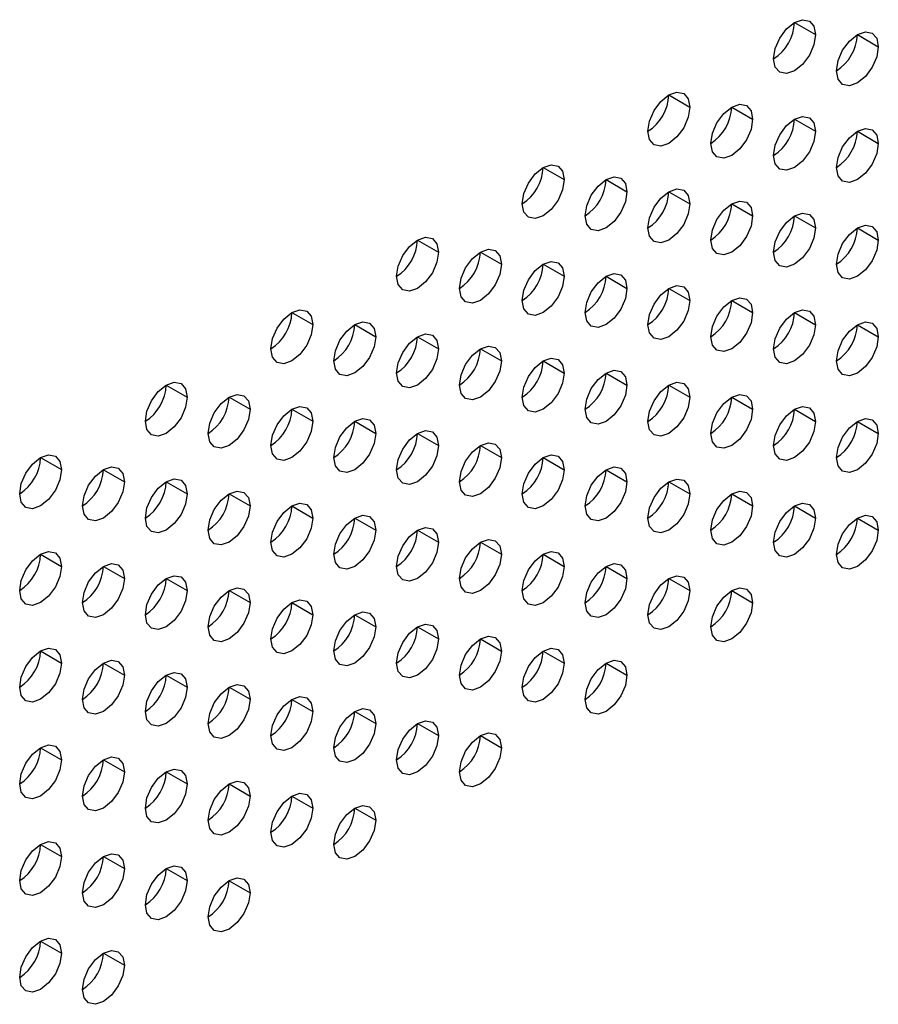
# Model space of a CAD drawing. Header units: millimetres. Extents: x 0 to 1118, y 0 to 864.
# Tile 189 of 256: x 947.43 to 951.06, y 675.87 to 680.02. Entities that reach past the tile are written whole.
import ezdxf

# ---------------------------------------------------------------- set-up
doc = ezdxf.new("R2010")
doc.units = ezdxf.units.MM

msp = doc.modelspace()

# ---------------------------------------------------------------- linework, layer by layer
at = {"color": 7, "linetype": 'Continuous', "lineweight": 25}
for p, q in [((950.7028, 680.0102), (950.7912, 679.9592)), ((950.968, 679.9592), (951.0564, 679.9081)), ((950.1725, 679.7041), (950.2609, 679.653)), ((950.4377, 679.653), (950.5261, 679.602)), ((950.7028, 679.6019), (950.7912, 679.5509)), ((950.968, 679.5509), (951.0564, 679.4999)), ((949.6422, 679.3979), (949.7306, 679.3469)), ((949.9073, 679.3469), (949.9957, 679.2958)), ((950.1725, 679.2958), (950.2609, 679.2448)), ((950.4377, 679.2447), (950.5261, 679.1937)), ((950.7028, 679.1937), (950.7912, 679.1427)), ((950.968, 679.1426), (951.0564, 679.0916)), ((949.1118, 679.0918), (949.2002, 679.0407)), ((949.377, 679.0407), (949.4654, 678.9897)), ((949.6422, 678.9896), (949.7306, 678.9386)), ((949.9073, 678.9386), (949.9957, 678.8876)), ((950.1725, 678.8875), (950.2609, 678.8365)), ((950.4377, 678.8365), (950.5261, 678.7854)), ((948.5815, 678.7856), (948.6699, 678.7346)), ((950.7028, 678.7854), (950.7912, 678.7344)), ((948.8467, 678.7345), (948.9351, 678.6835)), ((950.968, 678.7343), (951.0564, 678.6833)), ((949.1118, 678.6835), (949.2002, 678.6325)), ((949.377, 678.6324), (949.4654, 678.5814)), ((949.6422, 678.5814), (949.7306, 678.5303)), ((949.9073, 678.5303), (949.9957, 678.4793)), ((948.0512, 678.4795), (948.1396, 678.4284)), ((950.1725, 678.4793), (950.2609, 678.4282)), ((948.3163, 678.4284), (948.4047, 678.3774)), ((950.4377, 678.4282), (950.5261, 678.3772)), ((948.5815, 678.3773), (948.6699, 678.3263)), ((950.7028, 678.3771), (950.7912, 678.3261)), ((948.8467, 678.3263), (948.9351, 678.2752)), ((950.968, 678.3261), (951.0564, 678.2751)), ((949.1118, 678.2752), (949.2002, 678.2242)), ((949.377, 678.2242), (949.4654, 678.1731)), ((947.5209, 678.1733), (947.6092, 678.1223)), ((949.6422, 678.1731), (949.7306, 678.1221)), ((947.786, 678.1222), (947.8744, 678.0712)), ((949.9073, 678.122), (949.9957, 678.071)), ((948.0512, 678.0712), (948.1396, 678.0202)), ((950.1725, 678.071), (950.2609, 678.02)), ((948.3163, 678.0201), (948.4047, 677.9691)), ((950.4377, 678.0199), (950.5261, 677.9689)), ((948.5815, 677.9691), (948.6699, 677.918)), ((950.7028, 677.9689), (950.7912, 677.9178)), ((948.8467, 677.918), (948.9351, 677.867)), ((950.968, 677.9178), (951.0564, 677.8668)), ((949.1118, 677.8669), (949.2002, 677.8159)), ((949.377, 677.8159), (949.4654, 677.7649)), ((947.5209, 677.765), (947.6092, 677.714)), ((949.6422, 677.7648), (949.7306, 677.7138)), ((947.786, 677.714), (947.8744, 677.6629)), ((949.9073, 677.7138), (949.9957, 677.6627)), ((948.0512, 677.6629), (948.1396, 677.6119)), ((950.1725, 677.6627), (950.2609, 677.6117)), ((948.3163, 677.6119), (948.4047, 677.5608)), ((950.4377, 677.6117), (950.5261, 677.5606)), ((948.5815, 677.5608), (948.6699, 677.5098)), ((948.8467, 677.5097), (948.9351, 677.4587)), ((949.1118, 677.4587), (949.2002, 677.4077)), ((949.377, 677.4076), (949.4654, 677.3566)), ((947.5209, 677.3568), (947.6092, 677.3057)), ((949.6422, 677.3566), (949.7306, 677.3055)), ((947.786, 677.3057), (947.8744, 677.2547)), ((949.9073, 677.3055), (949.9957, 677.2545)), ((948.0512, 677.2546), (948.1396, 677.2036)), ((948.3163, 677.2036), (948.4047, 677.1526)), ((948.5815, 677.1525), (948.6699, 677.1015)), ((948.8467, 677.1015), (948.9351, 677.0504)), ((949.1118, 677.0504), (949.2002, 676.9994)), ((949.377, 676.9993), (949.4654, 676.9483)), ((947.5209, 676.9485), (947.6092, 676.8975)), ((947.786, 676.8974), (947.8744, 676.8464)), ((948.0512, 676.8464), (948.1396, 676.7953)), ((948.3163, 676.7953), (948.4047, 676.7443)), ((948.5815, 676.7443), (948.6699, 676.6932)), ((948.8467, 676.6932), (948.9351, 676.6422)), ((947.5209, 676.5402), (947.6092, 676.4892)), ((947.786, 676.4892), (947.8744, 676.4381)), ((948.0512, 676.4381), (948.1396, 676.3871)), ((948.3163, 676.387), (948.4047, 676.336)), ((947.5209, 676.1319), (947.6092, 676.0809)), ((947.786, 676.0809), (947.8744, 676.0299))]:
    msp.add_line(p, q, dxfattribs=at)
at = {"color": 7, "linetype": 'Continuous', "lineweight": 25, "flags": 128}
for points in [[(950.6144, 679.8571), (950.6212, 679.9001), (950.6403, 679.9443), (950.669, 679.9829), (950.7028, 680.0102), (950.7367, 680.022), (950.7653, 680.0164), (950.7845, 679.9944), (950.7912, 679.9592)], [(950.7912, 679.9592), (950.7845, 679.9162), (950.7653, 679.8721), (950.7367, 679.8334), (950.7028, 679.8061), (950.669, 679.7943), (950.6403, 679.7999), (950.6212, 679.822), (950.6144, 679.8571)], [(950.8796, 679.8061), (950.8863, 679.849), (950.9055, 679.8932), (950.9342, 679.9319), (950.968, 679.9592), (951.0018, 679.9709), (951.0305, 679.9654), (951.0497, 679.9433), (951.0564, 679.9081)], [(951.0564, 679.9081), (951.0497, 679.8652), (951.0305, 679.821), (951.0018, 679.7823), (950.968, 679.755), (950.9342, 679.7433), (950.9055, 679.7489), (950.8863, 679.7709), (950.8796, 679.8061)], [(950.0841, 679.551), (950.0908, 679.5939), (950.11, 679.6381), (950.1387, 679.6768), (950.1725, 679.7041), (950.2063, 679.7158), (950.235, 679.7103), (950.2542, 679.6882), (950.2609, 679.653)], [(950.2609, 679.653), (950.2542, 679.6101), (950.235, 679.5659), (950.2063, 679.5272), (950.1725, 679.4999), (950.1387, 679.4882), (950.11, 679.4938), (950.0908, 679.5158), (950.0841, 679.551)], [(950.3493, 679.4999), (950.356, 679.5429), (950.3752, 679.587), (950.4038, 679.6257), (950.4377, 679.653), (950.4715, 679.6648), (950.5002, 679.6592), (950.5193, 679.6372), (950.5261, 679.602)], [(950.5261, 679.602), (950.5193, 679.559), (950.5002, 679.5149), (950.4715, 679.4762), (950.4377, 679.4489), (950.4038, 679.4371), (950.3752, 679.4427), (950.356, 679.4648), (950.3493, 679.4999)], [(950.6144, 679.4489), (950.6212, 679.4918), (950.6403, 679.536), (950.669, 679.5747), (950.7028, 679.602), (950.7367, 679.6137), (950.7653, 679.6081), (950.7845, 679.5861), (950.7912, 679.5509)], [(950.7912, 679.5509), (950.7845, 679.508), (950.7653, 679.4638), (950.7367, 679.4251), (950.7028, 679.3978), (950.669, 679.3861), (950.6403, 679.3916), (950.6212, 679.4137), (950.6144, 679.4489)], [(950.8796, 679.3978), (950.8863, 679.4408), (950.9055, 679.4849), (950.9342, 679.5236), (950.968, 679.5509), (951.0018, 679.5627), (951.0305, 679.5571), (951.0497, 679.535), (951.0564, 679.4999)], [(951.0564, 679.4999), (951.0497, 679.4569), (951.0305, 679.4127), (951.0018, 679.3741), (950.968, 679.3468), (950.9342, 679.335), (950.9055, 679.3406), (950.8863, 679.3626), (950.8796, 679.3978)], [(949.5538, 679.2448), (949.5605, 679.2878), (949.5797, 679.332), (949.6083, 679.3706), (949.6422, 679.3979), (949.676, 679.4097), (949.7047, 679.4041), (949.7238, 679.3821), (949.7306, 679.3469)], [(949.7306, 679.3469), (949.7238, 679.3039), (949.7047, 679.2598), (949.676, 679.2211), (949.6422, 679.1938), (949.6083, 679.182), (949.5797, 679.1876), (949.5605, 679.2097), (949.5538, 679.2448)], [(949.819, 679.1938), (949.8257, 679.2367), (949.8448, 679.2809), (949.8735, 679.3196), (949.9073, 679.3469), (949.9412, 679.3586), (949.9698, 679.3531), (949.989, 679.331), (949.9957, 679.2958)], [(949.9957, 679.2958), (949.989, 679.2529), (949.9698, 679.2087), (949.9412, 679.17), (949.9073, 679.1427), (949.8735, 679.131), (949.8448, 679.1365), (949.8257, 679.1586), (949.819, 679.1938)], [(950.0841, 679.1427), (950.0908, 679.1857), (950.11, 679.2298), (950.1387, 679.2685), (950.1725, 679.2958), (950.2063, 679.3076), (950.235, 679.302), (950.2542, 679.2799), (950.2609, 679.2448)], [(950.3493, 679.0917), (950.356, 679.1346), (950.3752, 679.1788), (950.4038, 679.2175), (950.4377, 679.2448), (950.4715, 679.2565), (950.5002, 679.2509), (950.5193, 679.2289), (950.5261, 679.1937)], [(950.2609, 679.2448), (950.2542, 679.2018), (950.235, 679.1576), (950.2063, 679.119), (950.1725, 679.0917), (950.1387, 679.0799), (950.11, 679.0855), (950.0908, 679.1075), (950.0841, 679.1427)], [(950.5261, 679.1937), (950.5193, 679.1508), (950.5002, 679.1066), (950.4715, 679.0679), (950.4377, 679.0406), (950.4038, 679.0289), (950.3752, 679.0344), (950.356, 679.0565), (950.3493, 679.0917)], [(950.6144, 679.0406), (950.6212, 679.0835), (950.6403, 679.1277), (950.669, 679.1664), (950.7028, 679.1937), (950.7367, 679.2054), (950.7653, 679.1999), (950.7845, 679.1778), (950.7912, 679.1427)], [(950.7912, 679.1427), (950.7845, 679.0997), (950.7653, 679.0555), (950.7367, 679.0169), (950.7028, 678.9896), (950.669, 678.9778), (950.6403, 678.9834), (950.6212, 679.0054), (950.6144, 679.0406)], [(950.8796, 678.9895), (950.8863, 679.0325), (950.9055, 679.0767), (950.9342, 679.1153), (950.968, 679.1426), (951.0018, 679.1544), (951.0305, 679.1488), (951.0497, 679.1268), (951.0564, 679.0916)], [(949.0235, 678.9387), (949.0302, 678.9816), (949.0493, 679.0258), (949.078, 679.0645), (949.1118, 679.0918), (949.1457, 679.1035), (949.1743, 679.098), (949.1935, 679.0759), (949.2002, 679.0407)], [(951.0564, 679.0916), (951.0497, 679.0486), (951.0305, 679.0045), (951.0018, 678.9658), (950.968, 678.9385), (950.9342, 678.9267), (950.9055, 678.9323), (950.8863, 678.9544), (950.8796, 678.9895)], [(949.2886, 678.8876), (949.2953, 678.9306), (949.3145, 678.9747), (949.3432, 679.0134), (949.377, 679.0407), (949.4108, 679.0525), (949.4395, 679.0469), (949.4587, 679.0248), (949.4654, 678.9897)], [(949.2002, 679.0407), (949.1935, 678.9978), (949.1743, 678.9536), (949.1457, 678.9149), (949.1118, 678.8876), (949.078, 678.8759), (949.0493, 678.8815), (949.0302, 678.9035), (949.0235, 678.9387)], [(949.5538, 678.8366), (949.5605, 678.8795), (949.5797, 678.9237), (949.6083, 678.9624), (949.6422, 678.9897), (949.676, 679.0014), (949.7047, 678.9958), (949.7238, 678.9738), (949.7306, 678.9386)], [(949.4654, 678.9897), (949.4587, 678.9467), (949.4395, 678.9026), (949.4108, 678.8639), (949.377, 678.8366), (949.3432, 678.8248), (949.3145, 678.8304), (949.2953, 678.8524), (949.2886, 678.8876)], [(949.7306, 678.9386), (949.7238, 678.8957), (949.7047, 678.8515), (949.676, 678.8128), (949.6422, 678.7855), (949.6083, 678.7738), (949.5797, 678.7793), (949.5605, 678.8014), (949.5538, 678.8366)], [(949.819, 678.7855), (949.8257, 678.8284), (949.8448, 678.8726), (949.8735, 678.9113), (949.9073, 678.9386), (949.9412, 678.9504), (949.9698, 678.9448), (949.989, 678.9227), (949.9957, 678.8876)], [(949.9957, 678.8876), (949.989, 678.8446), (949.9698, 678.8004), (949.9412, 678.7618), (949.9073, 678.7345), (949.8735, 678.7227), (949.8448, 678.7283), (949.8257, 678.7503), (949.819, 678.7855)], [(950.0841, 678.7344), (950.0908, 678.7774), (950.11, 678.8216), (950.1387, 678.8602), (950.1725, 678.8875), (950.2063, 678.8993), (950.235, 678.8937), (950.2542, 678.8717), (950.2609, 678.8365)], [(950.2609, 678.8365), (950.2542, 678.7936), (950.235, 678.7494), (950.2063, 678.7107), (950.1725, 678.6834), (950.1387, 678.6716), (950.11, 678.6772), (950.0908, 678.6993), (950.0841, 678.7344)], [(950.3493, 678.6834), (950.356, 678.7263), (950.3752, 678.7705), (950.4038, 678.8092), (950.4377, 678.8365), (950.4715, 678.8482), (950.5002, 678.8427), (950.5193, 678.8206), (950.5261, 678.7854)], [(948.4931, 678.6325), (948.4999, 678.6755), (948.519, 678.7196), (948.5477, 678.7583), (948.5815, 678.7856), (948.6153, 678.7974), (948.644, 678.7918), (948.6632, 678.7698), (948.6699, 678.7346)], [(950.6144, 678.6323), (950.6212, 678.6753), (950.6403, 678.7194), (950.669, 678.7581), (950.7028, 678.7854), (950.7367, 678.7972), (950.7653, 678.7916), (950.7845, 678.7696), (950.7912, 678.7344)], [(950.5261, 678.7854), (950.5193, 678.7425), (950.5002, 678.6983), (950.4715, 678.6596), (950.4377, 678.6323), (950.4038, 678.6206), (950.3752, 678.6262), (950.356, 678.6482), (950.3493, 678.6834)], [(948.6699, 678.7346), (948.6632, 678.6916), (948.644, 678.6475), (948.6153, 678.6088), (948.5815, 678.5815), (948.5477, 678.5697), (948.519, 678.5753), (948.4999, 678.5974), (948.4931, 678.6325)], [(948.7583, 678.5815), (948.765, 678.6244), (948.7842, 678.6686), (948.8129, 678.7073), (948.8467, 678.7346), (948.8805, 678.7463), (948.9092, 678.7407), (948.9283, 678.7187), (948.9351, 678.6835)], [(950.7912, 678.7344), (950.7845, 678.6914), (950.7653, 678.6473), (950.7367, 678.6086), (950.7028, 678.5813), (950.669, 678.5695), (950.6403, 678.5751), (950.6212, 678.5972), (950.6144, 678.6323)], [(950.8796, 678.5813), (950.8863, 678.6242), (950.9055, 678.6684), (950.9342, 678.7071), (950.968, 678.7344), (951.0018, 678.7461), (951.0305, 678.7405), (951.0497, 678.7185), (951.0564, 678.6833)], [(948.9351, 678.6835), (948.9283, 678.6406), (948.9092, 678.5964), (948.8805, 678.5577), (948.8467, 678.5304), (948.8129, 678.5187), (948.7842, 678.5242), (948.765, 678.5463), (948.7583, 678.5815)], [(949.0235, 678.5304), (949.0302, 678.5734), (949.0493, 678.6175), (949.078, 678.6562), (949.1118, 678.6835), (949.1457, 678.6953), (949.1743, 678.6897), (949.1935, 678.6676), (949.2002, 678.6325)], [(951.0564, 678.6833), (951.0497, 678.6404), (951.0305, 678.5962), (951.0018, 678.5575), (950.968, 678.5302), (950.9342, 678.5185), (950.9055, 678.524), (950.8863, 678.5461), (950.8796, 678.5813)], [(949.2002, 678.6325), (949.1935, 678.5895), (949.1743, 678.5453), (949.1457, 678.5067), (949.1118, 678.4794), (949.078, 678.4676), (949.0493, 678.4732), (949.0302, 678.4952), (949.0235, 678.5304)], [(949.2886, 678.4794), (949.2953, 678.5223), (949.3145, 678.5665), (949.3432, 678.6051), (949.377, 678.6324), (949.4108, 678.6442), (949.4395, 678.6386), (949.4587, 678.6166), (949.4654, 678.5814)], [(949.5538, 678.4283), (949.5605, 678.4712), (949.5797, 678.5154), (949.6083, 678.5541), (949.6422, 678.5814), (949.676, 678.5931), (949.7047, 678.5876), (949.7238, 678.5655), (949.7306, 678.5303)], [(949.4654, 678.5814), (949.4587, 678.5385), (949.4395, 678.4943), (949.4108, 678.4556), (949.377, 678.4283), (949.3432, 678.4166), (949.3145, 678.4221), (949.2953, 678.4442), (949.2886, 678.4794)], [(949.7306, 678.5303), (949.7238, 678.4874), (949.7047, 678.4432), (949.676, 678.4045), (949.6422, 678.3773), (949.6083, 678.3655), (949.5797, 678.3711), (949.5605, 678.3931), (949.5538, 678.4283)], [(949.819, 678.3772), (949.8257, 678.4202), (949.8448, 678.4644), (949.8735, 678.503), (949.9073, 678.5303), (949.9412, 678.5421), (949.9698, 678.5365), (949.989, 678.5145), (949.9957, 678.4793)], [(947.9628, 678.3264), (947.9695, 678.3693), (947.9887, 678.4135), (948.0174, 678.4522), (948.0512, 678.4795), (948.085, 678.4912), (948.1137, 678.4857), (948.1328, 678.4636), (948.1396, 678.4284)], [(949.9957, 678.4793), (949.989, 678.4363), (949.9698, 678.3922), (949.9412, 678.3535), (949.9073, 678.3262), (949.8735, 678.3144), (949.8448, 678.32), (949.8257, 678.3421), (949.819, 678.3772)], [(950.0841, 678.3262), (950.0908, 678.3691), (950.11, 678.4133), (950.1387, 678.452), (950.1725, 678.4793), (950.2063, 678.491), (950.235, 678.4855), (950.2542, 678.4634), (950.2609, 678.4282)], [(948.1396, 678.4284), (948.1328, 678.3855), (948.1137, 678.3413), (948.085, 678.3026), (948.0512, 678.2753), (948.0174, 678.2636), (947.9887, 678.2691), (947.9695, 678.2912), (947.9628, 678.3264)], [(948.228, 678.2753), (948.2347, 678.3183), (948.2538, 678.3624), (948.2825, 678.4011), (948.3163, 678.4284), (948.3502, 678.4402), (948.3788, 678.4346), (948.398, 678.4125), (948.4047, 678.3774)], [(950.2609, 678.4282), (950.2542, 678.3853), (950.235, 678.3411), (950.2063, 678.3024), (950.1725, 678.2751), (950.1387, 678.2634), (950.11, 678.2689), (950.0908, 678.291), (950.0841, 678.3262)], [(950.3493, 678.2751), (950.356, 678.3181), (950.3752, 678.3622), (950.4038, 678.4009), (950.4377, 678.4282), (950.4715, 678.44), (950.5002, 678.4344), (950.5193, 678.4123), (950.5261, 678.3772)], [(948.4047, 678.3774), (948.398, 678.3344), (948.3788, 678.2902), (948.3502, 678.2516), (948.3163, 678.2243), (948.2825, 678.2125), (948.2538, 678.2181), (948.2347, 678.2401), (948.228, 678.2753)], [(948.4931, 678.2243), (948.4999, 678.2672), (948.519, 678.3114), (948.5477, 678.3501), (948.5815, 678.3774), (948.6153, 678.3891), (948.644, 678.3835), (948.6632, 678.3615), (948.6699, 678.3263)], [(950.6144, 678.2241), (950.6212, 678.267), (950.6403, 678.3112), (950.669, 678.3499), (950.7028, 678.3772), (950.7367, 678.3889), (950.7653, 678.3833), (950.7845, 678.3613), (950.7912, 678.3261)], [(948.7583, 678.1732), (948.765, 678.2161), (948.7842, 678.2603), (948.8129, 678.299), (948.8467, 678.3263), (948.8805, 678.338), (948.9092, 678.3325), (948.9283, 678.3104), (948.9351, 678.2752)], [(950.5261, 678.3772), (950.5193, 678.3342), (950.5002, 678.2901), (950.4715, 678.2514), (950.4377, 678.2241), (950.4038, 678.2123), (950.3752, 678.2179), (950.356, 678.2399), (950.3493, 678.2751)], [(950.8796, 678.173), (950.8863, 678.2159), (950.9055, 678.2601), (950.9342, 678.2988), (950.968, 678.3261), (951.0018, 678.3379), (951.0305, 678.3323), (951.0497, 678.3102), (951.0564, 678.2751)], [(948.6699, 678.3263), (948.6632, 678.2834), (948.644, 678.2392), (948.6153, 678.2005), (948.5815, 678.1732), (948.5477, 678.1615), (948.519, 678.167), (948.4999, 678.1891), (948.4931, 678.2243)], [(950.7912, 678.3261), (950.7845, 678.2832), (950.7653, 678.239), (950.7367, 678.2003), (950.7028, 678.173), (950.669, 678.1613), (950.6403, 678.1668), (950.6212, 678.1889), (950.6144, 678.2241)], [(948.9351, 678.2752), (948.9283, 678.2323), (948.9092, 678.1881), (948.8805, 678.1495), (948.8467, 678.1222), (948.8129, 678.1104), (948.7842, 678.116), (948.765, 678.138), (948.7583, 678.1732)], [(949.0235, 678.1221), (949.0302, 678.1651), (949.0493, 678.2093), (949.078, 678.2479), (949.1118, 678.2752), (949.1457, 678.287), (949.1743, 678.2814), (949.1935, 678.2594), (949.2002, 678.2242)], [(951.0564, 678.2751), (951.0497, 678.2321), (951.0305, 678.1879), (951.0018, 678.1493), (950.968, 678.122), (950.9342, 678.1102), (950.9055, 678.1158), (950.8863, 678.1378), (950.8796, 678.173)], [(949.2002, 678.2242), (949.1935, 678.1812), (949.1743, 678.1371), (949.1457, 678.0984), (949.1118, 678.0711), (949.078, 678.0593), (949.0493, 678.0649), (949.0302, 678.087), (949.0235, 678.1221)], [(949.2886, 678.0711), (949.2953, 678.114), (949.3145, 678.1582), (949.3432, 678.1969), (949.377, 678.2242), (949.4108, 678.2359), (949.4395, 678.2304), (949.4587, 678.2083), (949.4654, 678.1731)], [(947.4325, 678.0202), (947.4392, 678.0632), (947.4584, 678.1073), (947.487, 678.146), (947.5209, 678.1733), (947.5547, 678.1851), (947.5834, 678.1795), (947.6025, 678.1574), (947.6092, 678.1223)], [(949.4654, 678.1731), (949.4587, 678.1302), (949.4395, 678.086), (949.4108, 678.0473), (949.377, 678.02), (949.3432, 678.0083), (949.3145, 678.0139), (949.2953, 678.0359), (949.2886, 678.0711)], [(949.5538, 678.02), (949.5605, 678.063), (949.5797, 678.1071), (949.6083, 678.1458), (949.6422, 678.1731), (949.676, 678.1849), (949.7047, 678.1793), (949.7238, 678.1572), (949.7306, 678.1221)], [(947.6976, 677.9692), (947.7044, 678.0121), (947.7235, 678.0563), (947.7522, 678.095), (947.786, 678.1223), (947.8198, 678.134), (947.8485, 678.1284), (947.8677, 678.1064), (947.8744, 678.0712)], [(949.819, 677.969), (949.8257, 678.0119), (949.8448, 678.0561), (949.8735, 678.0948), (949.9073, 678.1221), (949.9412, 678.1338), (949.9698, 678.1282), (949.989, 678.1062), (949.9957, 678.071)], [(947.6092, 678.1223), (947.6025, 678.0793), (947.5834, 678.0352), (947.5547, 677.9965), (947.5209, 677.9692), (947.487, 677.9574), (947.4584, 677.963), (947.4392, 677.985), (947.4325, 678.0202)], [(949.7306, 678.1221), (949.7238, 678.0791), (949.7047, 678.035), (949.676, 677.9963), (949.6422, 677.969), (949.6083, 677.9572), (949.5797, 677.9628), (949.5605, 677.9848), (949.5538, 678.02)], [(947.8744, 678.0712), (947.8677, 678.0283), (947.8485, 677.9841), (947.8198, 677.9454), (947.786, 677.9181), (947.7522, 677.9064), (947.7235, 677.9119), (947.7044, 677.934), (947.6976, 677.9692)], [(947.9628, 677.9181), (947.9695, 677.961), (947.9887, 678.0052), (948.0174, 678.0439), (948.0512, 678.0712), (948.085, 678.083), (948.1137, 678.0774), (948.1328, 678.0553), (948.1396, 678.0202)], [(949.9957, 678.071), (949.989, 678.0281), (949.9698, 677.9839), (949.9412, 677.9452), (949.9073, 677.9179), (949.8735, 677.9062), (949.8448, 677.9117), (949.8257, 677.9338), (949.819, 677.969)], [(950.0841, 677.9179), (950.0908, 677.9608), (950.11, 678.005), (950.1387, 678.0437), (950.1725, 678.071), (950.2063, 678.0828), (950.235, 678.0772), (950.2542, 678.0551), (950.2609, 678.02)], [(948.1396, 678.0202), (948.1328, 677.9772), (948.1137, 677.933), (948.085, 677.8944), (948.0512, 677.8671), (948.0174, 677.8553), (947.9887, 677.8609), (947.9695, 677.8829), (947.9628, 677.9181)], [(948.228, 677.867), (948.2347, 677.91), (948.2538, 677.9542), (948.2825, 677.9928), (948.3163, 678.0201), (948.3502, 678.0319), (948.3788, 678.0263), (948.398, 678.0043), (948.4047, 677.9691)], [(950.2609, 678.02), (950.2542, 677.977), (950.235, 677.9328), (950.2063, 677.8942), (950.1725, 677.8669), (950.1387, 677.8551), (950.11, 677.8607), (950.0908, 677.8827), (950.0841, 677.9179)], [(950.3493, 677.8668), (950.356, 677.9098), (950.3752, 677.954), (950.4038, 677.9926), (950.4377, 678.0199), (950.4715, 678.0317), (950.5002, 678.0261), (950.5193, 678.0041), (950.5261, 677.9689)], [(948.4047, 677.9691), (948.398, 677.9262), (948.3788, 677.882), (948.3502, 677.8433), (948.3163, 677.816), (948.2825, 677.8042), (948.2538, 677.8098), (948.2347, 677.8319), (948.228, 677.867)], [(948.4931, 677.816), (948.4999, 677.8589), (948.519, 677.9031), (948.5477, 677.9418), (948.5815, 677.9691), (948.6153, 677.9808), (948.644, 677.9753), (948.6632, 677.9532), (948.6699, 677.918)], [(950.5261, 677.9689), (950.5193, 677.926), (950.5002, 677.8818), (950.4715, 677.8431), (950.4377, 677.8158), (950.4038, 677.804), (950.3752, 677.8096), (950.356, 677.8317), (950.3493, 677.8668)], [(950.6144, 677.8158), (950.6212, 677.8587), (950.6403, 677.9029), (950.669, 677.9416), (950.7028, 677.9689), (950.7367, 677.9806), (950.7653, 677.9751), (950.7845, 677.953), (950.7912, 677.9178)], [(948.7583, 677.7649), (948.765, 677.8079), (948.7842, 677.852), (948.8129, 677.8907), (948.8467, 677.918), (948.8805, 677.9298), (948.9092, 677.9242), (948.9283, 677.9022), (948.9351, 677.867)], [(950.8796, 677.7647), (950.8863, 677.8077), (950.9055, 677.8518), (950.9342, 677.8905), (950.968, 677.9178), (951.0018, 677.9296), (951.0305, 677.924), (951.0497, 677.902), (951.0564, 677.8668)], [(948.6699, 677.918), (948.6632, 677.8751), (948.644, 677.8309), (948.6153, 677.7922), (948.5815, 677.7649), (948.5477, 677.7532), (948.519, 677.7588), (948.4999, 677.7808), (948.4931, 677.816)], [(949.0235, 677.7139), (949.0302, 677.7568), (949.0493, 677.801), (949.078, 677.8397), (949.1118, 677.867), (949.1457, 677.8787), (949.1743, 677.8731), (949.1935, 677.8511), (949.2002, 677.8159)], [(950.7912, 677.9178), (950.7845, 677.8749), (950.7653, 677.8307), (950.7367, 677.792), (950.7028, 677.7647), (950.669, 677.753), (950.6403, 677.7586), (950.6212, 677.7806), (950.6144, 677.8158)], [(948.9351, 677.867), (948.9283, 677.824), (948.9092, 677.7799), (948.8805, 677.7412), (948.8467, 677.7139), (948.8129, 677.7021), (948.7842, 677.7077), (948.765, 677.7298), (948.7583, 677.7649)], [(951.0564, 677.8668), (951.0497, 677.8238), (951.0305, 677.7797), (951.0018, 677.741), (950.968, 677.7137), (950.9342, 677.7019), (950.9055, 677.7075), (950.8863, 677.7296), (950.8796, 677.7647)], [(949.2002, 677.8159), (949.1935, 677.773), (949.1743, 677.7288), (949.1457, 677.6901), (949.1118, 677.6628), (949.078, 677.6511), (949.0493, 677.6566), (949.0302, 677.6787), (949.0235, 677.7139)], [(949.2886, 677.6628), (949.2953, 677.7058), (949.3145, 677.7499), (949.3432, 677.7886), (949.377, 677.8159), (949.4108, 677.8277), (949.4395, 677.8221), (949.4587, 677.8), (949.4654, 677.7649)], [(947.4325, 677.612), (947.4392, 677.6549), (947.4584, 677.6991), (947.487, 677.7377), (947.5209, 677.765), (947.5547, 677.7768), (947.5834, 677.7712), (947.6025, 677.7492), (947.6092, 677.714)], [(949.4654, 677.7649), (949.4587, 677.7219), (949.4395, 677.6777), (949.4108, 677.6391), (949.377, 677.6118), (949.3432, 677.6), (949.3145, 677.6056), (949.2953, 677.6276), (949.2886, 677.6628)], [(949.5538, 677.6118), (949.5605, 677.6547), (949.5797, 677.6989), (949.6083, 677.7375), (949.6422, 677.7648), (949.676, 677.7766), (949.7047, 677.771), (949.7238, 677.749), (949.7306, 677.7138)], [(947.6092, 677.714), (947.6025, 677.6711), (947.5834, 677.6269), (947.5547, 677.5882), (947.5209, 677.5609), (947.487, 677.5492), (947.4584, 677.5547), (947.4392, 677.5768), (947.4325, 677.612)], [(947.6976, 677.5609), (947.7044, 677.6038), (947.7235, 677.648), (947.7522, 677.6867), (947.786, 677.714), (947.8198, 677.7257), (947.8485, 677.7202), (947.8677, 677.6981), (947.8744, 677.6629)], [(949.7306, 677.7138), (949.7238, 677.6709), (949.7047, 677.6267), (949.676, 677.588), (949.6422, 677.5607), (949.6083, 677.549), (949.5797, 677.5545), (949.5605, 677.5766), (949.5538, 677.6118)], [(949.819, 677.5607), (949.8257, 677.6036), (949.8448, 677.6478), (949.8735, 677.6865), (949.9073, 677.7138), (949.9412, 677.7255), (949.9698, 677.72), (949.989, 677.6979), (949.9957, 677.6627)], [(947.9628, 677.5098), (947.9695, 677.5528), (947.9887, 677.597), (948.0174, 677.6356), (948.0512, 677.6629), (948.085, 677.6747), (948.1137, 677.6691), (948.1328, 677.6471), (948.1396, 677.6119)], [(950.0841, 677.5096), (950.0908, 677.5526), (950.11, 677.5968), (950.1387, 677.6354), (950.1725, 677.6627), (950.2063, 677.6745), (950.235, 677.6689), (950.2542, 677.6469), (950.2609, 677.6117)], [(947.8744, 677.6629), (947.8677, 677.62), (947.8485, 677.5758), (947.8198, 677.5371), (947.786, 677.5099), (947.7522, 677.4981), (947.7235, 677.5037), (947.7044, 677.5257), (947.6976, 677.5609)], [(949.9957, 677.6627), (949.989, 677.6198), (949.9698, 677.5756), (949.9412, 677.5369), (949.9073, 677.5097), (949.8735, 677.4979), (949.8448, 677.5035), (949.8257, 677.5255), (949.819, 677.5607)], [(948.1396, 677.6119), (948.1328, 677.5689), (948.1137, 677.5248), (948.085, 677.4861), (948.0512, 677.4588), (948.0174, 677.447), (947.9887, 677.4526), (947.9695, 677.4747), (947.9628, 677.5098)], [(948.228, 677.4588), (948.2347, 677.5017), (948.2538, 677.5459), (948.2825, 677.5846), (948.3163, 677.6119), (948.3502, 677.6236), (948.3788, 677.6181), (948.398, 677.596), (948.4047, 677.5608)], [(950.2609, 677.6117), (950.2542, 677.5687), (950.235, 677.5246), (950.2063, 677.4859), (950.1725, 677.4586), (950.1387, 677.4468), (950.11, 677.4524), (950.0908, 677.4745), (950.0841, 677.5096)], [(950.3493, 677.4586), (950.356, 677.5015), (950.3752, 677.5457), (950.4038, 677.5844), (950.4377, 677.6117), (950.4715, 677.6234), (950.5002, 677.6179), (950.5193, 677.5958), (950.5261, 677.5606)], [(948.4047, 677.5608), (948.398, 677.5179), (948.3788, 677.4737), (948.3502, 677.435), (948.3163, 677.4077), (948.2825, 677.396), (948.2538, 677.4015), (948.2347, 677.4236), (948.228, 677.4588)], [(948.4931, 677.4077), (948.4999, 677.4507), (948.519, 677.4948), (948.5477, 677.5335), (948.5815, 677.5608), (948.6153, 677.5726), (948.644, 677.567), (948.6632, 677.5449), (948.6699, 677.5098)], [(950.5261, 677.5606), (950.5193, 677.5177), (950.5002, 677.4735), (950.4715, 677.4348), (950.4377, 677.4075), (950.4038, 677.3958), (950.3752, 677.4013), (950.356, 677.4234), (950.3493, 677.4586)], [(948.6699, 677.5098), (948.6632, 677.4668), (948.644, 677.4227), (948.6153, 677.384), (948.5815, 677.3567), (948.5477, 677.3449), (948.519, 677.3505), (948.4999, 677.3725), (948.4931, 677.4077)], [(948.7583, 677.3567), (948.765, 677.3996), (948.7842, 677.4438), (948.8129, 677.4825), (948.8467, 677.5098), (948.8805, 677.5215), (948.9092, 677.5159), (948.9283, 677.4939), (948.9351, 677.4587)], [(949.0235, 677.3056), (949.0302, 677.3485), (949.0493, 677.3927), (949.078, 677.4314), (949.1118, 677.4587), (949.1457, 677.4704), (949.1743, 677.4649), (949.1935, 677.4428), (949.2002, 677.4077)], [(948.9351, 677.4587), (948.9283, 677.4158), (948.9092, 677.3716), (948.8805, 677.3329), (948.8467, 677.3056), (948.8129, 677.2939), (948.7842, 677.2994), (948.765, 677.3215), (948.7583, 677.3567)], [(949.2002, 677.4077), (949.1935, 677.3647), (949.1743, 677.3205), (949.1457, 677.2819), (949.1118, 677.2546), (949.078, 677.2428), (949.0493, 677.2484), (949.0302, 677.2704), (949.0235, 677.3056)], [(949.2886, 677.2545), (949.2953, 677.2975), (949.3145, 677.3417), (949.3432, 677.3803), (949.377, 677.4076), (949.4108, 677.4194), (949.4395, 677.4138), (949.4587, 677.3918), (949.4654, 677.3566)], [(947.4325, 677.2037), (947.4392, 677.2466), (947.4584, 677.2908), (947.487, 677.3295), (947.5209, 677.3568), (947.5547, 677.3685), (947.5834, 677.363), (947.6025, 677.3409), (947.6092, 677.3057)], [(949.4654, 677.3566), (949.4587, 677.3136), (949.4395, 677.2695), (949.4108, 677.2308), (949.377, 677.2035), (949.3432, 677.1917), (949.3145, 677.1973), (949.2953, 677.2194), (949.2886, 677.2545)], [(949.5538, 677.2035), (949.5605, 677.2464), (949.5797, 677.2906), (949.6083, 677.3293), (949.6422, 677.3566), (949.676, 677.3683), (949.7047, 677.3628), (949.7238, 677.3407), (949.7306, 677.3055)], [(947.6092, 677.3057), (947.6025, 677.2628), (947.5834, 677.2186), (947.5547, 677.1799), (947.5209, 677.1526), (947.487, 677.1409), (947.4584, 677.1465), (947.4392, 677.1685), (947.4325, 677.2037)], [(947.6976, 677.1526), (947.7044, 677.1956), (947.7235, 677.2397), (947.7522, 677.2784), (947.786, 677.3057), (947.8198, 677.3175), (947.8485, 677.3119), (947.8677, 677.2898), (947.8744, 677.2547)], [(949.7306, 677.3055), (949.7238, 677.2626), (949.7047, 677.2184), (949.676, 677.1797), (949.6422, 677.1524), (949.6083, 677.1407), (949.5797, 677.1463), (949.5605, 677.1683), (949.5538, 677.2035)], [(949.819, 677.1524), (949.8257, 677.1954), (949.8448, 677.2395), (949.8735, 677.2782), (949.9073, 677.3055), (949.9412, 677.3173), (949.9698, 677.3117), (949.989, 677.2896), (949.9957, 677.2545)], [(947.9628, 677.1016), (947.9695, 677.1445), (947.9887, 677.1887), (948.0174, 677.2274), (948.0512, 677.2547), (948.085, 677.2664), (948.1137, 677.2608), (948.1328, 677.2388), (948.1396, 677.2036)], [(947.8744, 677.2547), (947.8677, 677.2117), (947.8485, 677.1676), (947.8198, 677.1289), (947.786, 677.1016), (947.7522, 677.0898), (947.7235, 677.0954), (947.7044, 677.1174), (947.6976, 677.1526)], [(948.228, 677.0505), (948.2347, 677.0934), (948.2538, 677.1376), (948.2825, 677.1763), (948.3163, 677.2036), (948.3502, 677.2154), (948.3788, 677.2098), (948.398, 677.1877), (948.4047, 677.1526)], [(949.9957, 677.2545), (949.989, 677.2115), (949.9698, 677.1674), (949.9412, 677.1287), (949.9073, 677.1014), (949.8735, 677.0896), (949.8448, 677.0952), (949.8257, 677.1172), (949.819, 677.1524)], [(948.1396, 677.2036), (948.1328, 677.1607), (948.1137, 677.1165), (948.085, 677.0778), (948.0512, 677.0505), (948.0174, 677.0388), (947.9887, 677.0443), (947.9695, 677.0664), (947.9628, 677.1016)], [(948.4047, 677.1526), (948.398, 677.1096), (948.3788, 677.0654), (948.3502, 677.0268), (948.3163, 676.9995), (948.2825, 676.9877), (948.2538, 676.9933), (948.2347, 677.0153), (948.228, 677.0505)], [(948.4931, 676.9994), (948.4999, 677.0424), (948.519, 677.0866), (948.5477, 677.1252), (948.5815, 677.1525), (948.6153, 677.1643), (948.644, 677.1587), (948.6632, 677.1367), (948.6699, 677.1015)], [(948.6699, 677.1015), (948.6632, 677.0586), (948.644, 677.0144), (948.6153, 676.9757), (948.5815, 676.9484), (948.5477, 676.9366), (948.519, 676.9422), (948.4999, 676.9643), (948.4931, 676.9994)], [(948.7583, 676.9484), (948.765, 676.9913), (948.7842, 677.0355), (948.8129, 677.0742), (948.8467, 677.1015), (948.8805, 677.1132), (948.9092, 677.1077), (948.9283, 677.0856), (948.9351, 677.0504)], [(948.9351, 677.0504), (948.9283, 677.0075), (948.9092, 676.9633), (948.8805, 676.9246), (948.8467, 676.8973), (948.8129, 676.8856), (948.7842, 676.8912), (948.765, 676.9132), (948.7583, 676.9484)], [(949.0235, 676.8973), (949.0302, 676.9403), (949.0493, 676.9844), (949.078, 677.0231), (949.1118, 677.0504), (949.1457, 677.0622), (949.1743, 677.0566), (949.1935, 677.0346), (949.2002, 676.9994)], [(949.2886, 676.8463), (949.2953, 676.8892), (949.3145, 676.9334), (949.3432, 676.9721), (949.377, 676.9994), (949.4108, 677.0111), (949.4395, 677.0055), (949.4587, 676.9835), (949.4654, 676.9483)], [(949.2002, 676.9994), (949.1935, 676.9564), (949.1743, 676.9123), (949.1457, 676.8736), (949.1118, 676.8463), (949.078, 676.8345), (949.0493, 676.8401), (949.0302, 676.8622), (949.0235, 676.8973)], [(947.4325, 676.7954), (947.4392, 676.8384), (947.4584, 676.8825), (947.487, 676.9212), (947.5209, 676.9485), (947.5547, 676.9603), (947.5834, 676.9547), (947.6025, 676.9326), (947.6092, 676.8975)], [(949.4654, 676.9483), (949.4587, 676.9054), (949.4395, 676.8612), (949.4108, 676.8225), (949.377, 676.7952), (949.3432, 676.7835), (949.3145, 676.789), (949.2953, 676.8111), (949.2886, 676.8463)], [(947.6092, 676.8975), (947.6025, 676.8545), (947.5834, 676.8103), (947.5547, 676.7717), (947.5209, 676.7444), (947.487, 676.7326), (947.4584, 676.7382), (947.4392, 676.7602), (947.4325, 676.7954)], [(947.6976, 676.7444), (947.7044, 676.7873), (947.7235, 676.8315), (947.7522, 676.8701), (947.786, 676.8974), (947.8198, 676.9092), (947.8485, 676.9036), (947.8677, 676.8816), (947.8744, 676.8464)], [(947.8744, 676.8464), (947.8677, 676.8035), (947.8485, 676.7593), (947.8198, 676.7206), (947.786, 676.6933), (947.7522, 676.6816), (947.7235, 676.6871), (947.7044, 676.7092), (947.6976, 676.7444)], [(947.9628, 676.6933), (947.9695, 676.7362), (947.9887, 676.7804), (948.0174, 676.8191), (948.0512, 676.8464), (948.085, 676.8581), (948.1137, 676.8526), (948.1328, 676.8305), (948.1396, 676.7953)], [(948.228, 676.6422), (948.2347, 676.6852), (948.2538, 676.7294), (948.2825, 676.768), (948.3163, 676.7953), (948.3502, 676.8071), (948.3788, 676.8015), (948.398, 676.7795), (948.4047, 676.7443)], [(948.1396, 676.7953), (948.1328, 676.7524), (948.1137, 676.7082), (948.085, 676.6695), (948.0512, 676.6423), (948.0174, 676.6305), (947.9887, 676.6361), (947.9695, 676.6581), (947.9628, 676.6933)], [(948.4047, 676.7443), (948.398, 676.7013), (948.3788, 676.6572), (948.3502, 676.6185), (948.3163, 676.5912), (948.2825, 676.5794), (948.2538, 676.585), (948.2347, 676.6071), (948.228, 676.6422)], [(948.4931, 676.5912), (948.4999, 676.6341), (948.519, 676.6783), (948.5477, 676.717), (948.5815, 676.7443), (948.6153, 676.756), (948.644, 676.7505), (948.6632, 676.7284), (948.6699, 676.6932)], [(948.6699, 676.6932), (948.6632, 676.6503), (948.644, 676.6061), (948.6153, 676.5674), (948.5815, 676.5401), (948.5477, 676.5284), (948.519, 676.5339), (948.4999, 676.556), (948.4931, 676.5912)], [(948.7583, 676.5401), (948.765, 676.5831), (948.7842, 676.6272), (948.8129, 676.6659), (948.8467, 676.6932), (948.8805, 676.705), (948.9092, 676.6994), (948.9283, 676.6773), (948.9351, 676.6422)], [(948.9351, 676.6422), (948.9283, 676.5992), (948.9092, 676.5551), (948.8805, 676.5164), (948.8467, 676.4891), (948.8129, 676.4773), (948.7842, 676.4829), (948.765, 676.5049), (948.7583, 676.5401)], [(947.4325, 676.3871), (947.4392, 676.4301), (947.4584, 676.4743), (947.487, 676.5129), (947.5209, 676.5402), (947.5547, 676.552), (947.5834, 676.5464), (947.6025, 676.5244), (947.6092, 676.4892)], [(947.6092, 676.4892), (947.6025, 676.4462), (947.5834, 676.4021), (947.5547, 676.3634), (947.5209, 676.3361), (947.487, 676.3243), (947.4584, 676.3299), (947.4392, 676.352), (947.4325, 676.3871)], [(947.6976, 676.3361), (947.7044, 676.379), (947.7235, 676.4232), (947.7522, 676.4619), (947.786, 676.4892), (947.8198, 676.5009), (947.8485, 676.4954), (947.8677, 676.4733), (947.8744, 676.4381)], [(947.8744, 676.4381), (947.8677, 676.3952), (947.8485, 676.351), (947.8198, 676.3123), (947.786, 676.285), (947.7522, 676.2733), (947.7235, 676.2789), (947.7044, 676.3009), (947.6976, 676.3361)], [(947.9628, 676.285), (947.9695, 676.328), (947.9887, 676.3721), (948.0174, 676.4108), (948.0512, 676.4381), (948.085, 676.4499), (948.1137, 676.4443), (948.1328, 676.4222), (948.1396, 676.3871)], [(948.1396, 676.3871), (948.1328, 676.3441), (948.1137, 676.3), (948.085, 676.2613), (948.0512, 676.234), (948.0174, 676.2222), (947.9887, 676.2278), (947.9695, 676.2498), (947.9628, 676.285)], [(948.228, 676.234), (948.2347, 676.2769), (948.2538, 676.3211), (948.2825, 676.3598), (948.3163, 676.3871), (948.3502, 676.3988), (948.3788, 676.3932), (948.398, 676.3712), (948.4047, 676.336)], [(948.4047, 676.336), (948.398, 676.2931), (948.3788, 676.2489), (948.3502, 676.2102), (948.3163, 676.1829), (948.2825, 676.1712), (948.2538, 676.1767), (948.2347, 676.1988), (948.228, 676.234)], [(947.4325, 675.9789), (947.4392, 676.0218), (947.4584, 676.066), (947.487, 676.1047), (947.5209, 676.132), (947.5547, 676.1437), (947.5834, 676.1381), (947.6025, 676.1161), (947.6092, 676.0809)], [(947.6976, 675.9278), (947.7044, 675.9708), (947.7235, 676.0149), (947.7522, 676.0536), (947.786, 676.0809), (947.8198, 676.0927), (947.8485, 676.0871), (947.8677, 676.065), (947.8744, 676.0299)], [(947.6092, 676.0809), (947.6025, 676.038), (947.5834, 675.9938), (947.5547, 675.9551), (947.5209, 675.9278), (947.487, 675.9161), (947.4584, 675.9216), (947.4392, 675.9437), (947.4325, 675.9789)], [(947.8744, 676.0299), (947.8677, 675.9869), (947.8485, 675.9427), (947.8198, 675.9041), (947.786, 675.8768), (947.7522, 675.865), (947.7235, 675.8706), (947.7044, 675.8926), (947.6976, 675.9278)]]:
    msp.add_lwpolyline(points, dxfattribs=at)
at = {"color": 7, "linetype": 'Continuous', "lineweight": 25}
for centre in [(950.5109, 680.0189), (950.7761, 679.9679), (949.9806, 679.7128), (950.2458, 679.6617), (950.5109, 679.6107), (950.7761, 679.5596), (949.4503, 679.4066), (949.7154, 679.3556), (949.9806, 679.3045), (950.2458, 679.2535), (950.5109, 679.2024), (950.7761, 679.1513), (948.9199, 679.1005), (949.1851, 679.0494), (949.4503, 678.9984), (949.7154, 678.9473), (949.9806, 678.8963), (950.2458, 678.8452), (948.3896, 678.7943), (950.5109, 678.7941), (948.6548, 678.7433), (950.7761, 678.7431), (948.9199, 678.6922), (949.1851, 678.6412), (949.4503, 678.5901), (949.7154, 678.539), (947.8593, 678.4882), (949.9806, 678.488), (948.1244, 678.4371), (950.2458, 678.4369), (948.3896, 678.3861), (950.5109, 678.3859), (948.6548, 678.335), (950.7761, 678.3348), (948.9199, 678.2839), (949.1851, 678.2329), (947.329, 678.182), (949.4503, 678.1818), (947.5941, 678.131), (949.7154, 678.1308), (947.8593, 678.0799), (949.9806, 678.0797), (948.1244, 678.0289), (950.2458, 678.0287), (948.3896, 677.9778), (950.5109, 677.9776), (948.6548, 677.9267), (950.7761, 677.9265), (948.9199, 677.8757), (949.1851, 677.8246), (947.329, 677.7738), (949.4503, 677.7736), (947.5941, 677.7227), (949.7154, 677.7225), (947.8593, 677.6716), (949.9806, 677.6714), (948.1244, 677.6206), (950.2458, 677.6204), (948.3896, 677.5695), (948.6548, 677.5185), (948.9199, 677.4674), (949.1851, 677.4163), (947.329, 677.3655), (949.4503, 677.3653), (947.5941, 677.3144), (949.7154, 677.3142), (947.8593, 677.2634), (948.1244, 677.2123), (948.3896, 677.1613), (948.6548, 677.1102), (948.9199, 677.0591), (949.1851, 677.0081), (947.329, 676.9572), (947.5941, 676.9062), (947.8593, 676.8551), (948.1244, 676.804), (948.3896, 676.753), (948.6548, 676.7019), (947.329, 676.5489), (947.5941, 676.4979), (947.8593, 676.4468), (948.1244, 676.3958), (947.329, 676.1407), (947.5941, 676.0896)]:
    msp.add_arc(centre, 0.1921, 302.6055, 357.3945, dxfattribs=at)

doc.saveas('drawing.dxf')
